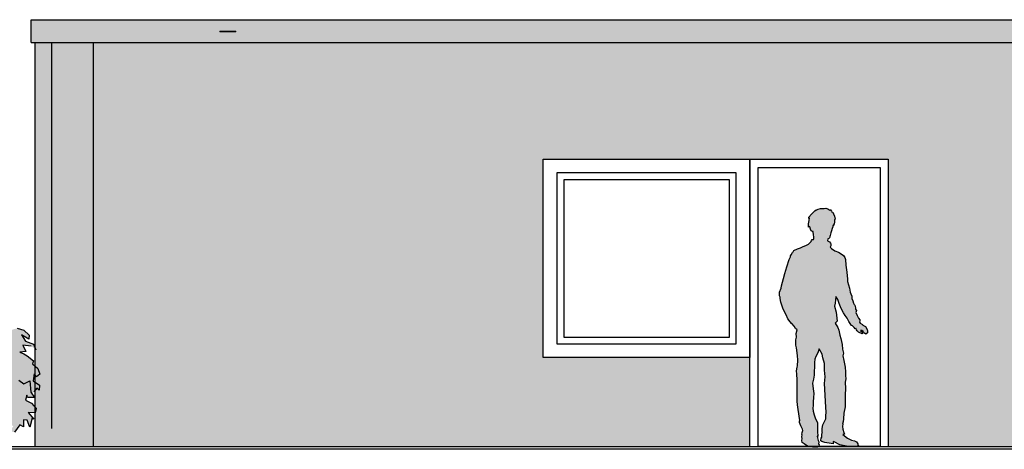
# Model space of a CAD drawing. Extents: x -73 to 359, y -4 to 85.
# Tile 122 of 151: x 259.51 to 266.7, y -1.83 to 1.31. Entities that reach past the tile are written whole.
import ezdxf

# ---------------------------------------------------------------- set-up
doc = ezdxf.new("R2010")
doc.units = 0
doc.header["$MEASUREMENT"] = 0
doc.linetypes.add('Strichlinie', pattern=[0.005644, 0.002822, -0.002822])
for name, color, linetype in [('Ansicht_Süd Garagen_8_P_ZE_SYMBOL', 7, 'Continuous'), ('Ansicht_Süd Garagen_8_R_NT_DACH', 7, 'Continuous'), ('Ansicht_Süd Garagen_8_R_NT_FENSTER', 7, 'Continuous'), ('Ansicht_Süd Garagen_8_R_NT_TUER', 7, 'Continuous'), ('Ansicht_Süd Garagen_8_R_TR_BODEN', 7, 'Continuous'), ('Ansicht_Süd Garagen_8_R_TR_HIDDEN', 7, 'Continuous'), ('Ansicht_Süd Garagen_8_Schraffuren', 7, 'Continuous')]:
    doc.layers.add(name, color=color, linetype=linetype)

msp = doc.modelspace()

# ---------------------------------------------------------------- hatches: boundary and pattern name
at = {"layer": 'Ansicht_Süd Garagen_8_P_ZE_SYMBOL', "linetype": 'Continuous', "lineweight": 13, "ltscale": 1000}
msp.add_hatch(color=7, dxfattribs=at).paths.add_polyline_path([(265.699, -0.9527), (265.7004, -0.9647), (265.6999, -0.9775), (265.6889, -0.9874), (265.6735, -0.9785), (265.6693, -0.9672), (265.6589, -0.9617), (265.6502, -0.9614), (265.6697, -0.9787), (265.6624, -0.9843), (265.6345, -0.9739), (265.6255, -0.9635), (265.6195, -0.9546), (265.6141, -0.9433), (265.6097, -0.9474), (265.6029, -0.9387), (265.5914, -0.927), (265.584, -0.923), (265.5651, -0.8939), (265.5521, -0.8705), (265.5384, -0.8513), (265.5249, -0.8306), (265.5138, -0.8104), (265.5039, -0.7879), (265.4929, -0.7634), (265.4826, -0.7347), (265.4699, -0.7118), (265.4652, -0.761), (265.4602, -0.7829), (265.4707, -0.8274), (265.4788, -0.8928), (265.4651, -0.9081), (265.4849, -0.9396), (265.4903, -0.9571), (265.4989, -0.9937), (265.5051, -1.0184), (265.5154, -1.0633), (265.5183, -1.0966), (265.5243, -1.126), (265.52, -1.1449), (265.5274, -1.1803), (265.5369, -1.2293), (265.5394, -1.263), (265.5397, -1.2888), (265.5416, -1.3133), (265.5373, -1.3388), (265.5399, -1.3835), (265.5373, -1.4311), (265.5366, -1.4948), (265.5364, -1.5176), (265.5282, -1.5649), (265.5243, -1.6061), (265.5228, -1.6278), (265.5168, -1.6359), (265.5211, -1.6423), (265.519, -1.662), (265.5195, -1.6806), (265.5265, -1.7059), (265.5327, -1.7183), (265.5213, -1.7202), (265.5548, -1.7469), (265.5824, -1.7612), (265.605, -1.7672), (265.621, -1.7737), (265.6293, -1.788), (265.6307, -1.7938), (265.6334, -1.795), (265.6336, -1.804), (265.612, -1.8088), (265.5903, -1.809), (265.5477, -1.8067), (265.4972, -1.7951), (265.456, -1.7743), (265.4506, -1.7711), (265.4506, -1.7885), (265.4343, -1.7853), (265.3891, -1.7789), (265.3679, -1.7729), (265.3604, -1.7661), (265.3618, -1.7415), (265.368, -1.7415), (265.368, -1.723), (265.369, -1.7069), (265.3729, -1.7066), (265.3686, -1.7002), (265.3689, -1.6765), (265.3739, -1.6506), (265.3967, -1.6071), (265.3969, -1.5838), (265.3991, -1.5575), (265.3971, -1.5206), (265.3854, -1.3471), (265.3903, -1.2993), (265.3864, -1.2494), (265.3873, -1.2011), (265.3739, -1.1596), (265.3688, -1.1341), (265.3486, -1.0944), (265.3376, -1.1247), (265.3222, -1.1504), (265.317, -1.1691), (265.3135, -1.1948), (265.3135, -1.2257), (265.3102, -1.2598), (265.3112, -1.2876), (265.3071, -1.3174), (265.2989, -1.3457), (265.3029, -1.3877), (265.308, -1.4199), (265.3061, -1.4508), (265.3042, -1.4814), (265.3034, -1.5089), (265.3018, -1.5286), (265.3046, -1.5505), (265.312, -1.5768), (265.3197, -1.607), (265.3354, -1.6318), (265.3351, -1.674), (265.3343, -1.7072), (265.3367, -1.7257), (265.3371, -1.7352), (265.3326, -1.7336), (265.3345, -1.7458), (265.3393, -1.7641), (265.3447, -1.7754), (265.3428, -1.7903), (265.3473, -1.7942), (265.346, -1.8086), (265.3348, -1.8127), (265.2994, -1.813), (265.2625, -1.8049), (265.2389, -1.7896), (265.2226, -1.7781), (265.2209, -1.764), (265.2225, -1.7505), (265.2201, -1.7387), (265.2242, -1.7241), (265.2198, -1.7215), (265.2233, -1.7049), (265.2291, -1.692), (265.2254, -1.6824), (265.2128, -1.6562), (265.2035, -1.6329), (265.2034, -1.621), (265.2059, -1.6175), (265.1941, -1.5391), (265.1899, -1.5048), (265.187, -1.4767), (265.1866, -1.4391), (265.1866, -1.3958), (265.1857, -1.3215), (265.1837, -1.2788), (265.1827, -1.2544), (265.1864, -1.2298), (265.1897, -1.2179), (265.1918, -1.1764), (265.1897, -1.1433), (265.1811, -1.0882), (265.177, -1.0681), (265.1774, -1.0287), (265.181, -1.0083), (265.1802, -0.9825), (265.1856, -0.9562), (265.1742, -0.9469), (265.1644, -0.9301), (265.1477, -0.909), (265.1442, -0.9104), (265.1351, -0.898), (265.1186, -0.8756), (265.107, -0.8457), (265.0938, -0.8237), (265.0815, -0.7985), (265.0679, -0.7536), (265.0621, -0.7265), (265.0616, -0.7174), (265.0585, -0.7065), (265.0586, -0.6808), (265.0692, -0.6524), (265.0716, -0.6333), (265.0879, -0.5801), (265.0978, -0.5436), (265.1109, -0.4952), (265.1282, -0.4412), (265.1374, -0.4217), (265.1386, -0.4143), (265.1421, -0.4067), (265.1535, -0.3913), (265.1587, -0.385), (265.1625, -0.3761), (265.1881, -0.3638), (265.2112, -0.3559), (265.2301, -0.3479), (265.2502, -0.3405), (265.2705, -0.3289), (265.2795, -0.3203), (265.2827, -0.3179), (265.2887, -0.3098), (265.2919, -0.3041), (265.2971, -0.2954), (265.3064, -0.2968), (265.3076, -0.2885), (265.3077, -0.2728), (265.3061, -0.2644), (265.3057, -0.2582), (265.3043, -0.2431), (265.3034, -0.2379), (265.2988, -0.2363), (265.2933, -0.2357), (265.2884, -0.232), (265.2836, -0.2205), (265.2783, -0.2036), (265.2751, -0.1995), (265.2696, -0.2047), (265.2704, -0.181), (265.2747, -0.1578), (265.2764, -0.1383), (265.2713, -0.1412), (265.273, -0.1329), (265.2913, -0.11), (265.3027, -0.0979), (265.3153, -0.087), (265.3261, -0.0787), (265.3302, -0.0793), (265.3404, -0.0748), (265.3584, -0.0695), (265.3747, -0.0686), (265.3832, -0.069), (265.3964, -0.0667), (265.4105, -0.0703), (265.4242, -0.0805), (265.4267, -0.0754), (265.4369, -0.0877), (265.443, -0.0972), (265.4474, -0.0965), (265.4513, -0.1085), (265.4593, -0.1245), (265.4635, -0.1465), (265.4594, -0.1516), (265.4594, -0.164), (265.4565, -0.1859), (265.4539, -0.1846), (265.4523, -0.1919), (265.4512, -0.196), (265.4469, -0.1925), (265.4467, -0.2034), (265.4431, -0.2142), (265.4372, -0.2314), (265.4321, -0.2458), (265.4266, -0.2664), (265.4222, -0.2824), (265.4169, -0.2892), (265.4098, -0.2919), (265.4094, -0.3042), (265.4222, -0.3133), (265.4292, -0.3234), (265.4338, -0.3308), (265.4336, -0.3412), (265.4283, -0.3509), (265.4367, -0.3617), (265.4622, -0.378), (265.4881, -0.3891), (265.5003, -0.3962), (265.5241, -0.4118), (265.5359, -0.4274), (265.5395, -0.4417), (265.5431, -0.4827), (265.5493, -0.5355), (265.5548, -0.5864), (265.5547, -0.6025), (265.5619, -0.6269), (265.5692, -0.6504), (265.5732, -0.6801), (265.5778, -0.6936), (265.5857, -0.7101), (265.5864, -0.7273), (265.593, -0.7435), (265.5979, -0.761), (265.6022, -0.7702), (265.607, -0.7761), (265.6116, -0.7959), (265.614, -0.8048), (265.6191, -0.8151), (265.616, -0.8289), (265.6261, -0.85), (265.6354, -0.87), (265.6444, -0.8823), (265.6455, -0.8906), (265.6432, -0.8997), (265.6476, -0.908), (265.6629, -0.917), (265.6673, -0.922), (265.6752, -0.9265), (265.6848, -0.9323)], flags=0)
at = {"layer": 'Ansicht_Süd Garagen_8_P_ZE_SYMBOL', "linetype": 'Continuous', "lineweight": 18, "ltscale": 1000}
msp.add_hatch(color=9, dxfattribs=at).paths.add_polyline_path([(258.641, -1.0594), (258.6145, -1.0327), (258.5791, -0.9899), (258.6173, -0.982), (258.5576, -0.9435), (258.5752, -0.8932), (258.6618, -0.9302), (258.6787, -0.8912), (258.751, -0.9377), (258.7392, -0.8835), (258.8174, -0.8951), (258.8272, -0.8388), (258.8002, -0.7909), (258.8486, -0.7737), (258.8506, -0.6554), (258.893, -0.7157), (258.9375, -0.7174), (258.9404, -0.7695), (258.994, -0.7767), (259.0236, -0.7625), (259.0804, -0.7152), (259.1435, -0.7115), (259.2008, -0.6773), (259.2001, -0.7037), (259.283, -0.7018), (259.3193, -0.7443), (259.29, -0.7811), (259.2685, -0.7598), (259.2685, -0.7347), (259.2412, -0.7424), (259.2509, -0.7772), (259.1982, -0.7946), (259.2392, -0.8333), (259.2294, -0.8739), (259.2216, -0.9048), (259.1669, -0.9647), (259.1687, -1.0137), (259.2087, -1.0266), (259.2255, -0.9725), (259.2685, -0.957), (259.3246, -0.9313), (259.4191, -0.9397), (259.4354, -0.9597), (259.4911, -0.9447), (259.5399, -0.9584), (259.5772, -0.9948), (259.5761, -1.0238), (259.5226, -0.992), (259.5513, -1.0375), (259.6093, -1.0605), (259.6273, -1.1014), (259.5931, -1.0751), (259.5328, -1.0672), (259.553, -1.1146), (259.5097, -1.1185), (259.5395, -1.1307), (259.5634, -1.1458), (259.6099, -1.1834), (259.602, -1.2048), (259.6414, -1.2388), (259.6549, -1.2795), (259.6307, -1.299), (259.6155, -1.2761), (259.607, -1.329), (259.6532, -1.3591), (259.6504, -1.3975), (259.6346, -1.3811), (259.6132, -1.4092), (259.5988, -1.4246), (259.6159, -1.4514), (259.5665, -1.451), (259.5598, -1.4326), (259.5513, -1.4702), (259.5947, -1.4917), (259.6301, -1.5301), (259.6214, -1.5613), (259.5703, -1.5605), (259.6127, -1.6098), (259.6003, -1.6025), (259.5817, -1.6659), (259.5632, -1.6167), (259.5364, -1.6142), (259.5356, -1.6649), (259.5097, -1.6499), (259.4698, -1.7031), (259.4453, -1.6995), (259.4399, -1.6928), (259.4636, -1.6582), (259.418, -1.6482), (259.4062, -1.6215), (259.3915, -1.6722), (259.3682, -1.6683), (259.3651, -1.6471), (259.3235, -1.6928), (259.2966, -1.6584), (259.2751, -1.7173), (259.2627, -1.656), (259.207, -1.6109), (259.1834, -1.6371), (259.1755, -1.6649), (259.1479, -1.6582), (259.1119, -1.6699), (259.0838, -1.7111), (259.0917, -1.6204), (259.0286, -1.6978), (258.9881, -1.7563), (258.9703, -1.7944), (258.8452, -1.793), (258.8176, -1.7323), (258.7681, -1.68), (258.7341, -1.6584), (258.7197, -1.6405), (258.6846, -1.6376), (258.6646, -1.6677), (258.7023, -1.6983), (258.6624, -1.724), (258.6061, -1.7412), (258.6044, -1.7045), (258.5654, -1.7053), (258.5244, -1.7556), (258.5127, -1.7072), (258.466, -1.7256), (258.4404, -1.7575), (258.4092, -1.7324), (258.4407, -1.7011), (258.5031, -1.6727), (258.4182, -1.6783), (258.4307, -1.6492), (258.5225, -1.6279), (258.4873, -1.5873), (258.4058, -1.6254), (258.367, -1.6204), (258.3447, -1.6531), (258.318, -1.6443), (258.3186, -1.6215), (258.3934, -1.5619), (258.335, -1.5738), (258.3172, -1.585), (258.3057, -1.5738), (258.3193, -1.5487), (258.3565, -1.539), (258.4168, -1.5307), (258.4182, -1.4922), (258.3816, -1.5056), (258.3523, -1.4599), (258.4033, -1.4133), (258.376, -1.4095), (258.3338, -1.4311), (258.309, -1.4727), (258.2843, -1.4739), (258.3037, -1.4133), (258.2861, -1.3979), (258.2432, -1.4153), (258.2295, -1.3863), (258.2843, -1.3318), (258.2393, -1.336), (258.1807, -1.3805), (258.1548, -1.4315), (258.1723, -1.3418), (258.2224, -1.2934), (258.2769, -1.2522), (258.282, -1.2299), (258.2392, -1.2488), (258.1987, -1.2721), (258.1807, -1.2992), (258.1824, -1.2644), (258.2286, -1.219), (258.2724, -1.1848), (258.3096, -1.1852), (258.3574, -1.1419), (258.3186, -1.1338), (258.3225, -1.1291), (258.3287, -1.1135), (258.4137, -1.1107), (258.4711, -1.094), (258.4814, -1.0692), (258.5107, -1.0711), (258.5419, -1.0678), (258.529, -1.0483), (258.5518, -1.0472), (258.5869, -1.0614)], flags=0)
at = {"layer": 'Ansicht_Süd Garagen_8_Schraffuren', "linetype": 'Continuous', "lineweight": 0, "ltscale": 1000}
for points in [[(278.412, 1.3109), (259.592, 1.3109), (259.592, 1.1444), (278.412, 1.1444)], [(260.9712, 1.2259), (261.0867, 1.2259), (261.0867, 1.2221), (260.9712, 1.2221)]]:
    msp.add_hatch(color=27, dxfattribs=at).paths.add_polyline_path(points, flags=0)
at = {"layer": 'Ansicht_Süd Garagen_8_Schraffuren', "linetype": 'Continuous', "lineweight": 18, "ltscale": 1000}
h = msp.add_hatch(dxfattribs=at)
h.set_pattern_fill('MW_Verband__Läufer__DF_0008', color=9, style=0, pattern_type=2)
h.set_pattern_definition([(0, (281.656705, -1.808974), (0, 0.0625), []), (90, (281.6567, -1.80897), (-0.25, 0), [0.0625, -0.0625]), (90, (281.7817, -1.74647), (-0.25, 0), [0.0625, -0.0625])])
h.paths.add_polyline_path([(278.482, -1.809), (265.852, -1.809), (265.852, 0.291), (264.992, 0.291), (263.332, 0.291), (263.332, -1.159), (264.842, -1.159), (264.842, -1.809), (259.622, -1.809), (259.622, 1.1444), (278.482, 1.1444)], flags=0)

# ---------------------------------------------------------------- linework, layer by layer
at = {"layer": 'Ansicht_Süd Garagen_8_P_ZE_SYMBOL', "linetype": 'Continuous', "ltscale": 1000}
for p, q in [((265.3404, -0.0748), (265.3584, -0.0695)), ((265.3584, -0.0695), (265.3747, -0.0686)), ((265.3747, -0.0686), (265.3832, -0.069)), ((265.3832, -0.069), (265.3964, -0.0667)), ((265.3964, -0.0667), (265.4105, -0.0703)), ((265.4105, -0.0703), (265.4242, -0.0805)), ((265.2713, -0.1412), (265.273, -0.1329)), ((265.2764, -0.1383), (265.2713, -0.1412)), ((265.273, -0.1329), (265.2913, -0.11)), ((265.2747, -0.1578), (265.2764, -0.1383)), ((265.2913, -0.11), (265.3027, -0.0979)), ((265.3027, -0.0979), (265.3153, -0.087)), ((265.3153, -0.087), (265.3261, -0.0787)), ((265.3261, -0.0787), (265.3302, -0.0793)), ((265.3302, -0.0793), (265.3404, -0.0748)), ((265.4242, -0.0805), (265.4267, -0.0754)), ((265.4267, -0.0754), (265.4369, -0.0877)), ((265.4369, -0.0877), (265.443, -0.0972)), ((265.443, -0.0972), (265.4474, -0.0965)), ((265.4474, -0.0965), (265.4513, -0.1085)), ((265.4513, -0.1085), (265.4593, -0.1245)), ((265.4593, -0.1245), (265.4635, -0.1465)), ((265.2696, -0.2047), (265.2704, -0.181)), ((265.2751, -0.1995), (265.2696, -0.2047)), ((265.2704, -0.181), (265.2747, -0.1578)), ((265.2783, -0.2036), (265.2751, -0.1995)), ((265.2836, -0.2205), (265.2783, -0.2036)), ((265.4431, -0.2142), (265.4372, -0.2314)), ((265.4467, -0.2034), (265.4431, -0.2142)), ((265.4469, -0.1925), (265.4467, -0.2034)), ((265.4512, -0.196), (265.4469, -0.1925)), ((265.4523, -0.1919), (265.4512, -0.196)), ((265.4539, -0.1846), (265.4523, -0.1919)), ((265.4565, -0.1859), (265.4539, -0.1846)), ((265.4594, -0.164), (265.4565, -0.1859)), ((265.4635, -0.1465), (265.4594, -0.1516)), ((265.4594, -0.1516), (265.4594, -0.164)), ((265.2884, -0.232), (265.2836, -0.2205)), ((265.2933, -0.2357), (265.2884, -0.232)), ((265.2988, -0.2363), (265.2933, -0.2357)), ((265.3034, -0.2379), (265.2988, -0.2363)), ((265.3043, -0.2431), (265.3034, -0.2379)), ((265.3057, -0.2582), (265.3043, -0.2431)), ((265.3061, -0.2644), (265.3057, -0.2582)), ((265.3077, -0.2728), (265.3061, -0.2644)), ((265.3076, -0.2885), (265.3077, -0.2728)), ((265.4222, -0.2824), (265.4169, -0.2892)), ((265.4266, -0.2664), (265.4222, -0.2824)), ((265.4321, -0.2458), (265.4266, -0.2664)), ((265.4372, -0.2314), (265.4321, -0.2458)), ((265.1881, -0.3638), (265.2112, -0.3559)), ((265.2112, -0.3559), (265.2301, -0.3479)), ((265.2301, -0.3479), (265.2502, -0.3405)), ((265.2502, -0.3405), (265.2705, -0.3289)), ((265.2705, -0.3289), (265.2795, -0.3203)), ((265.2795, -0.3203), (265.2827, -0.3179)), ((265.2827, -0.3179), (265.2887, -0.3098)), ((265.2887, -0.3098), (265.2919, -0.3041)), ((265.2919, -0.3041), (265.2971, -0.2954)), ((265.2971, -0.2954), (265.3064, -0.2968)), ((265.3064, -0.2968), (265.3076, -0.2885)), ((265.4098, -0.2919), (265.4094, -0.3042)), ((265.4094, -0.3042), (265.4222, -0.3133)), ((265.4169, -0.2892), (265.4098, -0.2919)), ((265.4222, -0.3133), (265.4292, -0.3234)), ((265.4336, -0.3412), (265.4283, -0.3509)), ((265.4283, -0.3509), (265.4367, -0.3617)), ((265.4292, -0.3234), (265.4338, -0.3308)), ((265.4338, -0.3308), (265.4336, -0.3412)), ((265.1282, -0.4412), (265.1374, -0.4217)), ((265.1374, -0.4217), (265.1386, -0.4143)), ((265.1386, -0.4143), (265.1421, -0.4067)), ((265.1421, -0.4067), (265.1535, -0.3913)), ((265.1535, -0.3913), (265.1587, -0.385)), ((265.1587, -0.385), (265.1625, -0.3761)), ((265.1625, -0.3761), (265.1881, -0.3638)), ((265.4367, -0.3617), (265.4622, -0.378)), ((265.4622, -0.378), (265.4881, -0.3891)), ((265.4881, -0.3891), (265.5003, -0.3962)), ((265.5003, -0.3962), (265.5241, -0.4118)), ((265.5241, -0.4118), (265.5359, -0.4274)), ((265.5359, -0.4274), (265.5395, -0.4417)), ((265.0978, -0.5436), (265.1109, -0.4952)), ((265.1109, -0.4952), (265.1282, -0.4412)), ((265.5395, -0.4417), (265.5431, -0.4827)), ((265.5431, -0.4827), (265.5493, -0.5355)), ((265.0879, -0.5801), (265.0978, -0.5436)), ((265.5493, -0.5355), (265.5548, -0.5864)), ((265.0692, -0.6524), (265.0716, -0.6333)), ((265.0716, -0.6333), (265.0879, -0.5801)), ((265.5548, -0.5864), (265.5547, -0.6025)), ((265.5547, -0.6025), (265.5619, -0.6269)), ((265.5619, -0.6269), (265.5692, -0.6504)), ((265.0585, -0.7065), (265.0586, -0.6808)), ((265.0616, -0.7174), (265.0585, -0.7065)), ((265.0586, -0.6808), (265.0692, -0.6524)), ((265.0621, -0.7265), (265.0616, -0.7174)), ((265.4699, -0.7118), (265.4652, -0.761)), ((265.4826, -0.7347), (265.4699, -0.7118)), ((265.5692, -0.6504), (265.5732, -0.6801)), ((265.5732, -0.6801), (265.5778, -0.6936)), ((265.5778, -0.6936), (265.5857, -0.7101)), ((265.5857, -0.7101), (265.5864, -0.7273)), ((265.0679, -0.7536), (265.0621, -0.7265)), ((265.0815, -0.7985), (265.0679, -0.7536)), ((265.4652, -0.761), (265.4602, -0.7829)), ((265.4602, -0.7829), (265.4707, -0.8274)), ((265.4929, -0.7634), (265.4826, -0.7347)), ((265.5039, -0.7879), (265.4929, -0.7634)), ((265.5138, -0.8104), (265.5039, -0.7879)), ((265.5864, -0.7273), (265.593, -0.7435)), ((265.593, -0.7435), (265.5979, -0.761)), ((265.5979, -0.761), (265.6022, -0.7702)), ((265.6022, -0.7702), (265.607, -0.7761)), ((265.607, -0.7761), (265.6116, -0.7959)), ((265.0938, -0.8237), (265.0815, -0.7985)), ((265.107, -0.8457), (265.0938, -0.8237)), ((265.1186, -0.8756), (265.107, -0.8457)), ((265.4707, -0.8274), (265.4788, -0.8928)), ((265.5249, -0.8306), (265.5138, -0.8104)), ((265.5384, -0.8513), (265.5249, -0.8306)), ((265.5521, -0.8705), (265.5384, -0.8513)), ((265.6116, -0.7959), (265.614, -0.8048)), ((265.614, -0.8048), (265.6191, -0.8151)), ((265.6191, -0.8151), (265.616, -0.8289)), ((265.616, -0.8289), (265.6261, -0.85)), ((265.6261, -0.85), (265.6354, -0.87)), ((265.1351, -0.898), (265.1186, -0.8756)), ((265.1442, -0.9104), (265.1351, -0.898)), ((265.1477, -0.909), (265.1442, -0.9104)), ((265.1644, -0.9301), (265.1477, -0.909)), ((265.1742, -0.9469), (265.1644, -0.9301)), ((265.4788, -0.8928), (265.4651, -0.9081)), ((265.4651, -0.9081), (265.4849, -0.9396)), ((265.5651, -0.8939), (265.5521, -0.8705)), ((265.584, -0.923), (265.5651, -0.8939)), ((265.5914, -0.927), (265.584, -0.923)), ((265.6029, -0.9387), (265.5914, -0.927)), ((265.6354, -0.87), (265.6444, -0.8823)), ((265.6455, -0.8906), (265.6432, -0.8997)), ((265.6432, -0.8997), (265.6476, -0.908)), ((265.6444, -0.8823), (265.6455, -0.8906)), ((265.6476, -0.908), (265.6629, -0.917)), ((265.6629, -0.917), (265.6673, -0.922)), ((265.6673, -0.922), (265.6752, -0.9265)), ((265.6752, -0.9265), (265.6848, -0.9323)), ((265.6848, -0.9323), (265.699, -0.9527)), ((259.4911, -0.9447), (259.5399, -0.9584)), ((259.5761, -1.0238), (259.5226, -0.992)), ((259.5226, -0.992), (259.5513, -1.0375)), ((259.5399, -0.9584), (259.5772, -0.9948)), ((259.5772, -0.9948), (259.5761, -1.0238)), ((265.1856, -0.9562), (265.1742, -0.9469)), ((265.1802, -0.9825), (265.1856, -0.9562)), ((265.181, -1.0083), (265.1802, -0.9825)), ((265.4849, -0.9396), (265.4903, -0.9571)), ((265.4903, -0.9571), (265.4989, -0.9937)), ((265.4989, -0.9937), (265.5051, -1.0184)), ((265.6097, -0.9474), (265.6029, -0.9387)), ((265.6141, -0.9433), (265.6097, -0.9474)), ((265.6195, -0.9546), (265.6141, -0.9433)), ((265.6255, -0.9635), (265.6195, -0.9546)), ((265.6345, -0.9739), (265.6255, -0.9635)), ((265.6624, -0.9843), (265.6345, -0.9739)), ((265.6589, -0.9617), (265.6502, -0.9614)), ((265.6502, -0.9614), (265.6697, -0.9787)), ((265.6693, -0.9672), (265.6589, -0.9617)), ((265.6697, -0.9787), (265.6624, -0.9843)), ((265.6735, -0.9785), (265.6693, -0.9672)), ((265.6889, -0.9874), (265.6735, -0.9785)), ((265.6999, -0.9775), (265.6889, -0.9874)), ((265.699, -0.9527), (265.7004, -0.9647)), ((265.7004, -0.9647), (265.6999, -0.9775)), ((259.5931, -1.0751), (259.5328, -1.0672)), ((259.5328, -1.0672), (259.553, -1.1146)), ((259.5513, -1.0375), (259.6093, -1.0605)), ((259.6093, -1.0605), (259.6273, -1.1014)), ((265.177, -1.0681), (265.1774, -1.0287)), ((265.1811, -1.0882), (265.177, -1.0681)), ((265.1774, -1.0287), (265.181, -1.0083)), ((265.5051, -1.0184), (265.5154, -1.0633)), ((265.5154, -1.0633), (265.5183, -1.0966)), ((259.553, -1.1146), (259.5097, -1.1185)), ((259.5097, -1.1185), (259.5395, -1.1307)), ((259.5395, -1.1307), (259.5634, -1.1458)), ((259.5634, -1.1458), (259.6099, -1.1834)), ((265.1897, -1.1433), (265.1811, -1.0882)), ((265.1918, -1.1764), (265.1897, -1.1433)), ((265.3222, -1.1504), (265.317, -1.1691)), ((265.3376, -1.1247), (265.3222, -1.1504)), ((265.3486, -1.0944), (265.3376, -1.1247)), ((265.3688, -1.1341), (265.3486, -1.0944)), ((265.3739, -1.1596), (265.3688, -1.1341)), ((265.5183, -1.0966), (265.5243, -1.126)), ((265.5243, -1.126), (265.52, -1.1449)), ((265.52, -1.1449), (265.5274, -1.1803)), ((259.6099, -1.1834), (259.602, -1.2048)), ((259.602, -1.2048), (259.6414, -1.2388)), ((265.1864, -1.2298), (265.1897, -1.2179)), ((265.1897, -1.2179), (265.1918, -1.1764)), ((265.317, -1.1691), (265.3135, -1.1948)), ((265.3135, -1.1948), (265.3135, -1.2257)), ((265.3873, -1.2011), (265.3739, -1.1596)), ((265.3864, -1.2494), (265.3873, -1.2011)), ((265.5274, -1.1803), (265.5369, -1.2293)), ((259.6155, -1.2761), (259.607, -1.329)), ((259.6307, -1.299), (259.6155, -1.2761)), ((259.6549, -1.2795), (259.6307, -1.299)), ((259.6414, -1.2388), (259.6549, -1.2795)), ((265.1827, -1.2544), (265.1864, -1.2298)), ((265.1837, -1.2788), (265.1827, -1.2544)), ((265.1857, -1.3215), (265.1837, -1.2788)), ((265.3112, -1.2876), (265.3071, -1.3174)), ((265.3135, -1.2257), (265.3102, -1.2598)), ((265.3102, -1.2598), (265.3112, -1.2876)), ((265.3903, -1.2993), (265.3864, -1.2494)), ((265.5369, -1.2293), (265.5394, -1.263)), ((265.5394, -1.263), (265.5397, -1.2888)), ((265.5397, -1.2888), (265.5416, -1.3133)), ((259.5035, -1.3229), (259.5395, -1.3513)), ((259.5395, -1.3513), (259.5817, -1.3274)), ((259.5817, -1.3274), (259.5907, -1.412)), ((259.607, -1.329), (259.6532, -1.3591)), ((259.6532, -1.3591), (259.6504, -1.3975)), ((265.1866, -1.3958), (265.1857, -1.3215)), ((265.3071, -1.3174), (265.2989, -1.3457)), ((265.2989, -1.3457), (265.3029, -1.3877)), ((265.3854, -1.3471), (265.3903, -1.2993)), ((265.3971, -1.5206), (265.3854, -1.3471)), ((265.5416, -1.3133), (265.5373, -1.3388)), ((265.5373, -1.3388), (265.5399, -1.3835)), ((259.5598, -1.4326), (259.5513, -1.4702)), ((259.5665, -1.451), (259.5598, -1.4326)), ((259.5907, -1.412), (259.6159, -1.4514)), ((259.6346, -1.3811), (259.6132, -1.4092)), ((259.6504, -1.3975), (259.6346, -1.3811)), ((265.1866, -1.4391), (265.1866, -1.3958)), ((265.3029, -1.3877), (265.308, -1.4199)), ((265.308, -1.4199), (265.3061, -1.4508)), ((265.5373, -1.4311), (265.5366, -1.4948)), ((265.5399, -1.3835), (265.5373, -1.4311)), ((259.5513, -1.4702), (259.5947, -1.4917)), ((259.6159, -1.4514), (259.5665, -1.451)), ((259.5947, -1.4917), (259.6301, -1.5301)), ((265.187, -1.4767), (265.1866, -1.4391)), ((265.1899, -1.5048), (265.187, -1.4767)), ((265.1941, -1.5391), (265.1899, -1.5048)), ((265.3034, -1.5089), (265.3018, -1.5286)), ((265.3042, -1.4814), (265.3034, -1.5089)), ((265.3061, -1.4508), (265.3042, -1.4814)), ((265.5366, -1.4948), (265.5364, -1.5176)), ((259.6214, -1.5613), (259.5703, -1.5605)), ((259.5703, -1.5605), (259.6127, -1.6098)), ((259.6301, -1.5301), (259.6214, -1.5613)), ((265.2059, -1.6175), (265.1941, -1.5391)), ((265.3018, -1.5286), (265.3046, -1.5505)), ((265.3046, -1.5505), (265.312, -1.5768)), ((265.312, -1.5768), (265.3197, -1.607)), ((265.3969, -1.5838), (265.3991, -1.5575)), ((265.3991, -1.5575), (265.3971, -1.5206)), ((265.5282, -1.5649), (265.5243, -1.6061)), ((265.5364, -1.5176), (265.5282, -1.5649)), ((259.5097, -1.6499), (259.4698, -1.7031)), ((259.5356, -1.6649), (259.5097, -1.6499)), ((259.5364, -1.6142), (259.5356, -1.6649)), ((259.5632, -1.6167), (259.5364, -1.6142)), ((259.5817, -1.6659), (259.5632, -1.6167)), ((259.6003, -1.6025), (259.5817, -1.6659)), ((259.6127, -1.6098), (259.6003, -1.6025)), ((265.2034, -1.621), (265.2059, -1.6175)), ((265.2035, -1.6329), (265.2034, -1.621)), ((265.2128, -1.6562), (265.2035, -1.6329)), ((265.3197, -1.607), (265.3354, -1.6318)), ((265.3354, -1.6318), (265.3351, -1.674)), ((265.3689, -1.6765), (265.3739, -1.6506)), ((265.3739, -1.6506), (265.3967, -1.6071)), ((265.3967, -1.6071), (265.3969, -1.5838)), ((265.5228, -1.6278), (265.5168, -1.6359)), ((265.5168, -1.6359), (265.5211, -1.6423)), ((265.5211, -1.6423), (265.519, -1.662)), ((265.5243, -1.6061), (265.5228, -1.6278)), ((265.2254, -1.6824), (265.2128, -1.6562)), ((265.2198, -1.7215), (265.2233, -1.7049)), ((265.2242, -1.7241), (265.2198, -1.7215)), ((265.2201, -1.7387), (265.2242, -1.7241)), ((265.2233, -1.7049), (265.2291, -1.692)), ((265.2291, -1.692), (265.2254, -1.6824)), ((265.3351, -1.674), (265.3343, -1.7072)), ((265.3343, -1.7072), (265.3367, -1.7257)), ((265.3367, -1.7257), (265.3371, -1.7352)), ((265.368, -1.723), (265.369, -1.7069)), ((265.368, -1.7415), (265.368, -1.723)), ((265.3686, -1.7002), (265.3689, -1.6765)), ((265.3729, -1.7066), (265.3686, -1.7002)), ((265.369, -1.7069), (265.3729, -1.7066)), ((265.519, -1.662), (265.5195, -1.6806)), ((265.5195, -1.6806), (265.5265, -1.7059)), ((265.5327, -1.7183), (265.5213, -1.7202)), ((265.5213, -1.7202), (265.5548, -1.7469)), ((265.5265, -1.7059), (265.5327, -1.7183)), ((265.2225, -1.7505), (265.2201, -1.7387)), ((265.2209, -1.764), (265.2225, -1.7505)), ((265.2226, -1.7781), (265.2209, -1.764)), ((265.2389, -1.7896), (265.2226, -1.7781)), ((265.2625, -1.8049), (265.2389, -1.7896)), ((265.3371, -1.7352), (265.3326, -1.7336)), ((265.3326, -1.7336), (265.3345, -1.7458)), ((265.3345, -1.7458), (265.3393, -1.7641)), ((265.3393, -1.7641), (265.3447, -1.7754)), ((265.3447, -1.7754), (265.3428, -1.7903)), ((265.3428, -1.7903), (265.3473, -1.7942)), ((265.3473, -1.7942), (265.346, -1.8086)), ((265.3604, -1.7661), (265.3618, -1.7415)), ((265.3679, -1.7729), (265.3604, -1.7661)), ((265.3618, -1.7415), (265.368, -1.7415)), ((265.3891, -1.7789), (265.3679, -1.7729)), ((265.4343, -1.7853), (265.3891, -1.7789)), ((265.4506, -1.7885), (265.4343, -1.7853)), ((265.456, -1.7743), (265.4506, -1.7711)), ((265.4506, -1.7711), (265.4506, -1.7885)), ((265.4972, -1.7951), (265.456, -1.7743)), ((265.5477, -1.8067), (265.4972, -1.7951)), ((265.5548, -1.7469), (265.5824, -1.7612)), ((265.5824, -1.7612), (265.605, -1.7672)), ((265.605, -1.7672), (265.621, -1.7737)), ((265.621, -1.7737), (265.6293, -1.788)), ((265.6293, -1.788), (265.6307, -1.7938)), ((265.6307, -1.7938), (265.6334, -1.795)), ((265.6334, -1.795), (265.6336, -1.804)), ((265.2994, -1.813), (265.2625, -1.8049)), ((265.3348, -1.8127), (265.2994, -1.813)), ((265.346, -1.8086), (265.3348, -1.8127)), ((265.5903, -1.809), (265.5477, -1.8067)), ((265.612, -1.8088), (265.5903, -1.809)), ((265.6336, -1.804), (265.612, -1.8088))]:
    msp.add_line(p, q, dxfattribs=at)
at = {"layer": 'Ansicht_Süd Garagen_8_R_NT_DACH', "linetype": 'Continuous', "ltscale": 1000}
for p, q in [((259.592, 1.1444), (259.592, 1.3109)), ((259.592, 1.3109), (278.412, 1.3109)), ((259.592, 1.1444), (278.412, 1.1444))]:
    msp.add_line(p, q, dxfattribs=at)
at = {"layer": 'Ansicht_Süd Garagen_8_R_NT_FENSTER', "linetype": 'Continuous', "ltscale": 1000}
for p, q in [((263.332, -1.159), (263.332, 0.291)), ((263.332, 0.291), (264.842, 0.291)), ((264.842, 0.291), (264.842, -1.159)), ((264.742, 0.191), (263.432, 0.191)), ((263.432, 0.191), (263.432, -1.059)), ((264.742, -1.059), (264.742, 0.191)), ((264.692, 0.141), (263.482, 0.141)), ((263.482, 0.141), (263.482, -1.009)), ((264.692, -1.009), (264.692, 0.141)), ((263.432, -1.059), (264.742, -1.059)), ((263.482, -1.009), (264.692, -1.009)), ((264.842, -1.159), (263.332, -1.159))]:
    msp.add_line(p, q, dxfattribs=at)
at = {"layer": 'Ansicht_Süd Garagen_8_R_NT_TUER', "linetype": 'Continuous', "ltscale": 1000}
for p, q in [((264.842, 0.291), (265.852, 0.291)), ((264.842, -1.809), (264.842, 0.291)), ((265.852, 0.291), (265.852, -1.809)), ((264.902, -1.809), (264.902, 0.231)), ((264.902, 0.231), (265.792, 0.231)), ((265.792, 0.231), (265.792, -1.809)), ((265.792, -1.809), (264.902, -1.809))]:
    msp.add_line(p, q, dxfattribs=at)
at = {"layer": 'Ansicht_Süd Garagen_8_R_TR_BODEN', "linetype": 'Continuous', "ltscale": 1000}
for p, q in [((254.8068, -1.809), (292.7028, -1.809)), ((292.7028, -1.829), (254.8068, -1.829))]:
    msp.add_line(p, q, dxfattribs=at)
at = {"layer": 'Ansicht_Süd Garagen_8_R_TR_HIDDEN', "linetype": 'Continuous', "ltscale": 1000}
for p, q in [((259.622, -1.809), (259.622, 1.1444)), ((260.047, -1.809), (260.047, 1.1444)), ((259.742, -1.809), (289.932, -1.809))]:
    msp.add_line(p, q, dxfattribs=at)
at = {"layer": 'Ansicht_Süd Garagen_8_R_TR_HIDDEN', "linetype": 'Strichlinie', "ltscale": 1000}
msp.add_line((259.742, 1.1444), (259.742, -1.809), dxfattribs=at)
at = {"layer": 'Ansicht_Süd Garagen_8_Schraffuren', "color": 255, "linetype": 'Continuous', "lineweight": 18, "ltscale": 1000}
for p, q in [((278.412, 1.3109), (259.592, 1.3109)), ((259.592, 1.3109), (259.592, 1.1444)), ((260.9712, 1.2259), (261.0867, 1.2259)), ((260.9712, 1.2221), (260.9712, 1.2259)), ((261.0867, 1.2259), (261.0867, 1.2221)), ((261.0867, 1.2221), (260.9712, 1.2221)), ((259.592, 1.1444), (278.412, 1.1444)), ((259.622, -1.809), (259.622, 1.1444)), ((259.622, 1.1444), (278.482, 1.1444)), ((264.992, 0.291), (263.332, 0.291)), ((263.332, 0.291), (263.332, -1.159)), ((265.852, 0.291), (264.992, 0.291)), ((265.852, -1.809), (265.852, 0.291)), ((263.332, -1.159), (264.842, -1.159)), ((264.842, -1.159), (264.842, -1.809)), ((264.842, -1.809), (259.622, -1.809)), ((278.482, -1.809), (265.852, -1.809))]:
    msp.add_line(p, q, dxfattribs=at)

doc.saveas('drawing.dxf')
